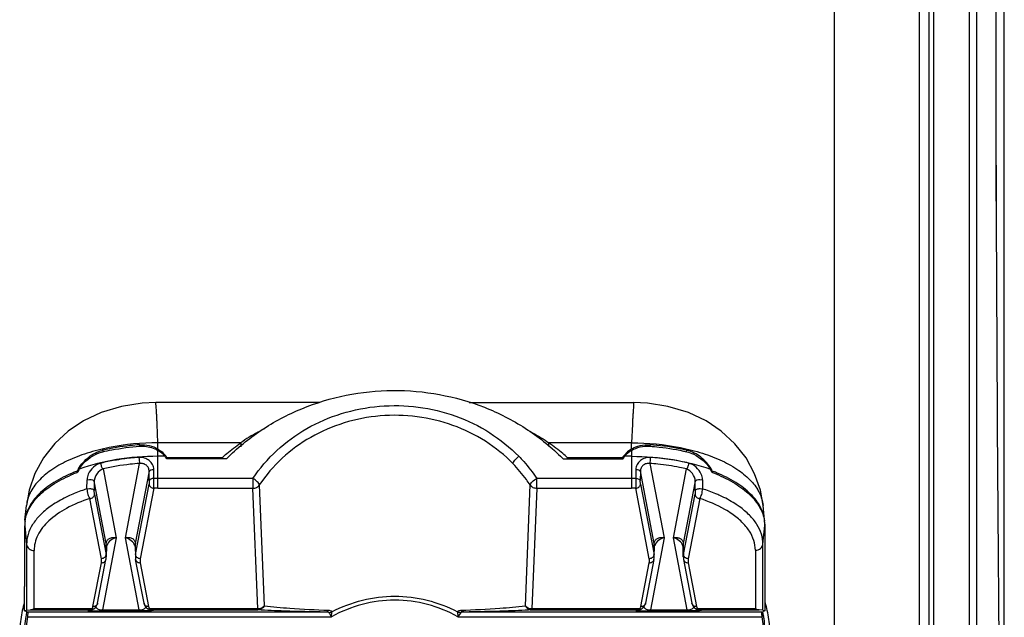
# Model space of a CAD drawing. Header units: inches. Extents: x 0 to 17, y 0 to 11.
# Tile 34 of 104: x 4.657 to 5.475, y 6.452 to 6.948. Entities that reach past the tile are written whole.
import ezdxf

# ---------------------------------------------------------------- set-up
doc = ezdxf.new("R2010")
doc.units = ezdxf.units.IN
doc.header["$LTSCALE"] = 0.935
doc.header["$MEASUREMENT"] = 0
for name, color, linetype in [('1', 7, 'CONTINUOUS'), ('2', 7, 'CONTINUOUS'), ('3', 7, 'CONTINUOUS')]:
    doc.layers.add(name, color=color, linetype=linetype)

msp = doc.modelspace()

# ---------------------------------------------------------------- linework, layer by layer
at = {"layer": '1', "color": 7, "linetype": 'Continuous'}
for p, q in [((4.77014, 6.63017), (4.77014, 6.63017)), ((4.90586, 6.63017), (4.77014, 6.63017)), ((5.03055, 6.63017), (5.16708, 6.63017)), ((4.77179, 6.5966), (4.77112, 6.61218)), ((5.16616, 6.61206), (5.16549, 6.5966)), ((4.84056, 6.5966), (4.77179, 6.5966)), ((4.77179, 6.59146), (4.77179, 6.5966)), ((4.84056, 6.59659), (4.84056, 6.59339)), ((5.16549, 6.5966), (5.09671, 6.5966)), ((5.16549, 6.59146), (5.16549, 6.5966)), ((4.72594, 6.59046), (4.72619, 6.58923)), ((4.75643, 6.5938), (4.75665, 6.59496)), ((4.75665, 6.59496), (4.75656, 6.59495)), ((4.75665, 6.59496), (4.75656, 6.59495)), ((4.77179, 6.55888), (4.77179, 6.59035)), ((5.09671, 6.59358), (5.09671, 6.59659)), ((5.16549, 6.59035), (5.16549, 6.55888)), ((5.18071, 6.59495), (5.18063, 6.59496)), ((5.18071, 6.59495), (5.18063, 6.59496)), ((5.18063, 6.59496), (5.18085, 6.59379)), ((5.21108, 6.58923), (5.21134, 6.59046)), ((4.77759, 6.58541), (4.77179, 6.58541)), ((4.82872, 6.58326), (4.77877, 6.58326)), ((4.77922, 6.58448), (4.77899, 6.58326)), ((4.77922, 6.58448), (4.8253, 6.58448)), ((4.8253, 6.58448), (4.8253, 6.58326)), ((5.10856, 6.58326), (5.1585, 6.58326)), ((5.11198, 6.58448), (5.15805, 6.58448)), ((5.15829, 6.58326), (5.15805, 6.58448)), ((5.16549, 6.58541), (5.15968, 6.58541)), ((5.20078, 6.58221), (5.18818, 6.58392)), ((4.70496, 6.57208), (4.70475, 6.57318)), ((4.72612, 6.57491), (4.73709, 6.51772)), ((4.74471, 6.51772), (4.75656, 6.57948)), ((4.7645, 6.57298), (4.75298, 6.5129)), ((4.76458, 6.56544), (4.7645, 6.57298)), ((4.76838, 6.56697), (4.7683, 6.57451)), ((5.16898, 6.57451), (5.1689, 6.56697)), ((5.17277, 6.57298), (5.17269, 6.56544)), ((5.18429, 6.5129), (5.17277, 6.57298)), ((5.18072, 6.57948), (5.19256, 6.51772)), ((5.20019, 6.51772), (5.21115, 6.57491)), ((5.23253, 6.57318), (5.23232, 6.57208)), ((4.71278, 6.55834), (4.71286, 6.56597)), ((4.71286, 6.56597), (4.71497, 6.5662)), ((4.71888, 6.56474), (4.71882, 6.55712)), ((4.72882, 6.5129), (4.71888, 6.56474)), ((4.76458, 6.56544), (4.76439, 6.56239)), ((4.76831, 6.55885), (4.76838, 6.56697)), ((4.85067, 6.567), (4.77179, 6.567)), ((4.85067, 6.567), (4.85067, 6.55888)), ((5.16549, 6.567), (5.08661, 6.567)), ((5.08661, 6.55888), (5.08661, 6.567)), ((5.1689, 6.56697), (5.16896, 6.55885)), ((5.17288, 6.56239), (5.17269, 6.56544)), ((5.2184, 6.56474), (5.20846, 6.5129)), ((5.21846, 6.55712), (5.2184, 6.56474)), ((5.22232, 6.5662), (5.22442, 6.56597)), ((5.22442, 6.56597), (5.2245, 6.55834)), ((4.71278, 6.55834), (4.7149, 6.55857)), ((4.71904, 6.55392), (4.71882, 6.55712)), ((4.75317, 6.50385), (4.76439, 6.56239)), ((4.76831, 6.55885), (4.75708, 6.50032)), ((4.77179, 6.55888), (4.85067, 6.55888)), ((4.85478, 6.45861), (4.85067, 6.55888)), ((4.85605, 6.56157), (4.86011, 6.46122)), ((5.07717, 6.46122), (5.08122, 6.56157)), ((5.08661, 6.55888), (5.08249, 6.45861)), ((5.08661, 6.55888), (5.16549, 6.55888)), ((5.18019, 6.50032), (5.16896, 6.55885)), ((5.17288, 6.56239), (5.18411, 6.50385)), ((5.21846, 6.55712), (5.21824, 6.55391)), ((5.22237, 6.55857), (5.2245, 6.55834)), ((4.6983, 6.55278), (4.69819, 6.55273)), ((4.6983, 6.55278), (4.6982, 6.55273)), ((4.72472, 6.50032), (4.71512, 6.55038)), ((4.71904, 6.55392), (4.72864, 6.50385)), ((5.20864, 6.50385), (5.21824, 6.55391)), ((5.22216, 6.55038), (5.21256, 6.50032)), ((4.66126, 6.53246), (4.66249, 6.54464)), ((4.66249, 6.54465), (4.66249, 6.54464)), ((5.27604, 6.53229), (5.27479, 6.54465)), ((4.6612, 6.53191), (4.66106, 6.52911)), ((5.27622, 6.52911), (5.27607, 6.53191)), ((4.66106, 6.52764), (4.66262, 6.51216)), ((4.66106, 6.47725), (4.66106, 6.52764)), ((4.66108, 6.529), (4.66108, 6.52909)), ((4.66126, 6.529), (4.66127, 6.52908)), ((5.27465, 6.51242), (5.27622, 6.5279)), ((5.27622, 6.52911), (5.27622, 6.47725)), ((4.73709, 6.51772), (4.7256, 6.45782)), ((4.7562, 6.45782), (4.74471, 6.51772)), ((5.19256, 6.51772), (5.18107, 6.45782)), ((5.21167, 6.45782), (5.20019, 6.51772)), ((4.66262, 6.51216), (4.66262, 6.45759)), ((4.6689, 6.45861), (4.6689, 6.50718)), ((4.72864, 6.50385), (4.72882, 6.5129)), ((4.729, 6.51082), (4.72881, 6.50178)), ((4.75281, 6.51081), (4.75299, 6.50178)), ((4.75298, 6.5129), (4.75317, 6.50385)), ((5.18411, 6.50385), (5.18429, 6.5129)), ((5.18429, 6.50177), (5.18447, 6.51082)), ((5.20846, 6.50178), (5.20828, 6.51081)), ((5.20846, 6.5129), (5.20864, 6.50385)), ((5.26838, 6.50744), (5.26838, 6.45861)), ((5.27465, 6.45759), (5.27465, 6.51242)), ((4.72161, 6.46326), (4.72858, 6.4996)), ((4.76019, 6.46326), (4.75322, 6.4996)), ((5.18406, 6.4996), (5.17709, 6.46326)), ((5.18429, 6.50177), (5.18429, 6.50187)), ((5.20869, 6.4996), (5.21566, 6.46326)), ((4.71775, 6.46059), (4.72472, 6.49694)), ((4.75708, 6.49694), (4.76405, 6.46059)), ((5.17322, 6.46059), (5.18019, 6.49694)), ((5.21256, 6.49694), (5.21953, 6.46059)), ((4.66106, 6.47725), (4.66096, 6.47721)), ((4.66096, 6.4569), (4.66096, 6.47721)), ((5.27632, 6.47721), (5.27622, 6.47725)), ((5.27632, 6.47721), (5.27632, 6.4569)), ((4.66096, 6.4569), (4.66262, 6.45759)), ((4.66262, 6.45759), (4.66584, 6.45777)), ((4.66584, 6.45777), (4.71504, 6.45777)), ((4.71627, 6.45861), (4.6689, 6.45861)), ((4.71377, 6.45748), (4.71504, 6.45777)), ((4.71377, 6.45748), (4.71519, 6.45764)), ((4.71504, 6.45777), (4.71588, 6.45816)), ((4.71518, 6.45777), (4.71504, 6.45777)), ((4.71519, 6.45764), (4.7165, 6.45794)), ((4.71604, 6.45832), (4.71627, 6.45861)), ((4.7165, 6.45794), (4.71633, 6.4579)), ((4.71775, 6.46059), (4.71747, 6.45981)), ((4.7256, 6.45782), (4.7562, 6.45782)), ((4.7256, 6.45697), (4.7256, 6.45782)), ((4.7562, 6.45782), (4.7562, 6.45697)), ((4.76485, 6.45839), (4.76369, 6.45854)), ((4.76553, 6.45861), (4.76485, 6.45839)), ((4.76547, 6.4579), (4.7653, 6.45794)), ((4.76661, 6.45764), (4.7653, 6.45794)), ((4.76536, 6.45793), (4.76547, 6.4579)), ((4.85478, 6.45861), (4.76553, 6.45861)), ((4.76553, 6.45861), (4.76592, 6.45816)), ((4.76592, 6.45816), (4.76634, 6.45788)), ((4.76634, 6.45788), (4.76664, 6.45778)), ((4.76803, 6.45748), (4.76661, 6.45764)), ((4.76677, 6.45777), (4.76663, 6.45777)), ((4.76677, 6.45777), (4.85478, 6.45777)), ((4.76677, 6.45777), (4.76803, 6.45748)), ((4.85478, 6.45861), (4.85478, 6.45777)), ((5.17174, 6.45861), (5.08249, 6.45861)), ((5.08249, 6.45777), (5.08249, 6.45861)), ((5.08249, 6.45777), (5.17051, 6.45777)), ((5.16925, 6.45748), (5.17051, 6.45777)), ((5.16925, 6.45748), (5.17067, 6.45764)), ((5.17051, 6.45777), (5.17136, 6.45816)), ((5.17065, 6.45777), (5.17051, 6.45777)), ((5.17197, 6.45794), (5.17067, 6.45764)), ((5.17151, 6.45832), (5.17174, 6.45861)), ((5.17197, 6.45794), (5.17181, 6.4579)), ((5.17322, 6.46059), (5.17294, 6.45981)), ((5.18107, 6.45782), (5.21167, 6.45782)), ((5.18107, 6.45697), (5.18107, 6.45782)), ((5.21167, 6.45782), (5.21167, 6.45697)), ((5.22032, 6.45839), (5.21916, 6.45854)), ((5.221, 6.45861), (5.22032, 6.45839)), ((5.22094, 6.4579), (5.22077, 6.45794)), ((5.22077, 6.45794), (5.22208, 6.45764)), ((5.22085, 6.45792), (5.22094, 6.4579)), ((5.26838, 6.45861), (5.221, 6.45861)), ((5.221, 6.45861), (5.22139, 6.45816)), ((5.22139, 6.45816), (5.22181, 6.45788)), ((5.22181, 6.45788), (5.2221, 6.45778)), ((5.22208, 6.45764), (5.2235, 6.45748)), ((5.22224, 6.45777), (5.22209, 6.45777)), ((5.22224, 6.45777), (5.27143, 6.45777)), ((5.22224, 6.45777), (5.2235, 6.45748)), ((5.27465, 6.45759), (5.27143, 6.45777)), ((5.27465, 6.45759), (5.27632, 6.4569)), ((4.66235, 6.45633), (4.66096, 6.4569)), ((4.66352, 6.45603), (4.66235, 6.45633)), ((4.66325, 6.4521), (4.91614, 6.4521)), ((4.91093, 6.45603), (4.66352, 6.45603)), ((4.71691, 6.4571), (4.72485, 6.45698)), ((4.7256, 6.45697), (4.72485, 6.45698)), ((4.7256, 6.45697), (4.7562, 6.45697)), ((4.75695, 6.45698), (4.7562, 6.45697)), ((4.7649, 6.4571), (4.75695, 6.45698)), ((4.91614, 6.4521), (4.91645, 6.45621)), ((5.02082, 6.45621), (5.02113, 6.4521)), ((5.02342, 6.45557), (5.02113, 6.4521)), ((5.02113, 6.4521), (5.27403, 6.4521)), ((5.27375, 6.45603), (5.02634, 6.45603)), ((5.17239, 6.4571), (5.18033, 6.45698)), ((5.18107, 6.45697), (5.18033, 6.45698)), ((5.18107, 6.45697), (5.21167, 6.45697)), ((5.21242, 6.45698), (5.21167, 6.45697)), ((5.22037, 6.4571), (5.21242, 6.45698)), ((5.27632, 6.4569), (5.27493, 6.45633))]:
    msp.add_line(p, q, dxfattribs=at)
for points in [[(4.77014, 6.63013), (4.7586, 6.62952), (4.74159, 6.62682), (4.72464, 6.62171), (4.70991, 6.61481), (4.69727, 6.60639), (4.68595, 6.59597), (4.67666, 6.5841), (4.66953, 6.57107), (4.66475, 6.55732), (4.66249, 6.54465)], [(5.27479, 6.54465), (5.27256, 6.55721), (5.26778, 6.57098), (5.26067, 6.58403), (5.25138, 6.59591), (5.24006, 6.60635), (5.22742, 6.61478), (5.21268, 6.62169), (5.19571, 6.62681), (5.17869, 6.62952), (5.16708, 6.63013)], [(4.72858, 6.4996), (4.72862, 6.4998), (4.72876, 6.50085), (4.72881, 6.50177)], [(4.75299, 6.50177), (4.75304, 6.50088), (4.75317, 6.49984), (4.75322, 6.4996)], [(5.18406, 6.4996), (5.18409, 6.4998), (5.18423, 6.50085), (5.18429, 6.50177)], [(5.20846, 6.50177), (5.20851, 6.50088), (5.20865, 6.49984), (5.20869, 6.4996)], [(4.71633, 6.4579), (4.71639, 6.45791), (4.71657, 6.45796), (4.71677, 6.45801), (4.71697, 6.45807), (4.71718, 6.45814)], [(4.71718, 6.45814), (4.71741, 6.45822), (4.71764, 6.45832), (4.71789, 6.45843), (4.71812, 6.45854)], [(4.71812, 6.45854), (4.71839, 6.4587), (4.71975, 6.45977), (4.7208, 6.46113), (4.7215, 6.46276), (4.72162, 6.46327)], [(4.76019, 6.46327), (4.76027, 6.46288), (4.76094, 6.46123), (4.76197, 6.45985), (4.76331, 6.45876), (4.76369, 6.45854)], [(4.76369, 6.45854), (4.76389, 6.45844), (4.76413, 6.45833), (4.76436, 6.45823), (4.76459, 6.45815), (4.76479, 6.45808), (4.76499, 6.45802), (4.76518, 6.45797), (4.76536, 6.45793)], [(5.17181, 6.4579), (5.17186, 6.45791), (5.17205, 6.45796), (5.17224, 6.45801), (5.17245, 6.45807), (5.17266, 6.45814)], [(5.17266, 6.45814), (5.17288, 6.45822), (5.17312, 6.45832), (5.17336, 6.45843), (5.17359, 6.45854)], [(5.17359, 6.45854), (5.17386, 6.4587), (5.17523, 6.45977), (5.17628, 6.46113), (5.17697, 6.46276), (5.17709, 6.46327)], [(5.21566, 6.46327), (5.21575, 6.46288), (5.21641, 6.46123), (5.21744, 6.45985), (5.21878, 6.45876), (5.21916, 6.45854)], [(5.21916, 6.45854), (5.21926, 6.45849), (5.21952, 6.45837), (5.21977, 6.45826), (5.22001, 6.45817), (5.22023, 6.45809), (5.22045, 6.45803), (5.22065, 6.45797), (5.22085, 6.45792)]]:
    msp.add_lwpolyline(points, dxfattribs=at)
for centre, radius, start, end in [((4.7319, 6.56488), 0.02626, 103.12403, 104.05807), ((4.75854, 6.56932), 0.0258, 57.68777, 59.10918), ((5.17903, 6.56886), 0.02635, 120.94135, 122.33448), ((5.20556, 6.56565), 0.02547, 75.90871, 76.87626), ((4.76208, 6.57318), 0.02053, 33.38787, 38.20511), ((4.98167, 6.45834), 0.17806, 44.55235, 45.53101), ((5.24224, 6.58453), 0.13026, 180.02126, 180.55672), ((5.17519, 6.57318), 0.02053, 141.79123, 146.6115), ((5.16592, 6.37082), 0.21426, 84.03633, 85.89047), ((4.75179, 6.44946), 0.13235, 110.8173, 112.46194), ((4.75215, 6.44731), 0.13336, 110.62863, 112.243), ((4.73371, 6.55855), 0.03244, 149.5337, 153.19831), ((4.73482, 6.56106), 0.03165, 154.46383, 159.54201), ((5.16591, 6.37332), 0.20669, 84.03652, 85.89066), ((5.20247, 6.56106), 0.03163, 20.45627, 25.49172), ((5.2039, 6.55871), 0.03208, 26.80047, 30.46351), ((5.18512, 6.4473), 0.13337, 67.75726, 69.3708), ((5.18536, 6.44916), 0.13269, 67.53782, 69.17775), ((4.77178, 6.34881), 0.21819, 90.44744, 90.89511), ((4.77179, 6.34869), 0.21831, 89.99999, 90.44746), ((5.16549, 6.34869), 0.21831, 89.55232, 90.00001), ((5.16549, 6.34881), 0.21819, 89.10452, 89.55233), ((4.77179, 6.35319), 0.20569, 89.99991, 90.96808), ((5.16549, 6.35319), 0.20569, 89.03154, 90.0001), ((4.68907, 6.52787), 0.02801, 171.83245, 177.52136), ((5.24821, 6.52787), 0.02801, 2.42277, 8.16023), ((4.68868, 6.5279), 0.02762, 177.71183, 180.53334), ((5.24858, 6.5279), 0.02763, 0.00106, 2.41027), ((4.71896, 6.51101), 0.01004, 358.89744, 10.84021), ((4.74583, 6.50875), 0.00718, 13.08709, 19.37846), ((4.76285, 6.51101), 0.01004, 169.1571, 181.08506), ((5.17444, 6.51101), 0.01004, 358.89744, 10.84022), ((5.20131, 6.50876), 0.00717, 13.06136, 19.38039), ((5.21831, 6.51101), 0.01004, 169.161, 181.09549), ((4.71882, 6.50197), 0.01, 358.89495, 10.8721), ((4.76298, 6.50197), 0.01, 169.12789, 181.10505), ((5.17424, 6.50196), 0.01004, 3.6655, 10.8678), ((5.17442, 6.50197), 0.00987, 359.42897, 3.64312), ((5.21846, 6.50197), 0.01, 169.1279, 181.10505), ((4.71499, 6.46442), 0.00665, 271.60571, 279.80394), ((4.71437, 6.45983), 0.00225, 312.42467, 314.70325), ((4.7142, 6.45999), 0.00248, 314.71751, 317.76169), ((4.71499, 6.46446), 0.0067, 279.79766, 281.58453), ((4.71756, 6.46133), 0.00301, 244.7153, 250.21946), ((4.71748, 6.46112), 0.00278, 250.24797, 253.32345), ((4.76689, 6.46116), 0.00289, 191.36308, 208.0212), ((4.76681, 6.46446), 0.0067, 258.46337, 260.20363), ((4.76681, 6.46442), 0.00665, 260.19719, 268.46548), ((4.76681, 6.4588), 0.00104, 260.28851, 267.50593), ((5.17047, 6.46442), 0.00665, 271.60571, 279.80394), ((5.16984, 6.45983), 0.00225, 312.42482, 314.71347), ((5.16967, 6.45999), 0.00248, 314.7274, 317.76154), ((5.17046, 6.46446), 0.0067, 279.79766, 281.58454), ((5.17303, 6.46133), 0.00301, 244.7153, 250.21948), ((5.17295, 6.46112), 0.00278, 250.248, 253.32348), ((5.22236, 6.46116), 0.00289, 191.36309, 208.02121), ((5.22229, 6.46446), 0.0067, 258.41854, 260.19937), ((5.22228, 6.46442), 0.00665, 260.19309, 268.39428), ((5.22228, 6.45881), 0.00104, 259.86564, 267.50246), ((4.76638, 6.43633), 0.10433, 171.30838, 175.66944), ((4.71957, 6.53302), 0.07597, 267.0773, 267.99578), ((4.76225, 6.5326), 0.07555, 272.01019, 272.93212), ((5.11138, 6.583), 0.23507, 212.82844, 213.84194), ((5.17504, 6.53302), 0.07597, 267.0773, 267.99578), ((5.21773, 6.5326), 0.07555, 272.01019, 272.93212)]:
    msp.add_arc(centre, radius, start, end, dxfattribs=at)
for centre, major_axis, ratio, start_param, end_param in [((4.7573, 6.57654), (0.02373, -0.00088), 0.746346, 0.573384, 0.942231), ((5.17997, 6.57654), (0.02373, 0.00088), 0.746346, 2.199434, 2.568208), ((4.75694, 6.57466), (0.02371, 0.00099), 0.905266, 0.365221, 0.477304), ((5.18033, 6.57466), (0.02371, -0.00099), 0.905266, 2.664289, 2.776372), ((5.19649, 6.45658), (0.07874, 0), 0.035998, -0.193853, -0.087266), ((5.19649, 6.43628), (0, 0.09092), 0.866025, -1.48353, -1.395997)]:
    msp.add_ellipse(centre, major_axis=major_axis, ratio=ratio, start_param=start_param, end_param=end_param, dxfattribs=at)
for points, knots in [([(4.82872, 6.58326), (4.83747, 6.59215), (4.8571, 6.60825), (4.89095, 6.62618), (4.92814, 6.63734), (4.96704, 6.64135), (5.00601, 6.63794), (5.0434, 6.62736), (5.07757, 6.60995), (5.09749, 6.59416), (5.1064, 6.58541)], [0, 0, 0, 0, 0.122085, 0.246455, 0.372622, 0.499774, 0.626961, 0.753229, 0.877748, 1, 1, 1, 1]), ([(4.77112, 6.61218), (4.77106, 6.61354), (4.77093, 6.6161), (4.77073, 6.61968), (4.77055, 6.62276), (4.77037, 6.62532), (4.77019, 6.62733), (4.77008, 6.62867), (4.77005, 6.62944), (4.77006, 6.62983), (4.77007, 6.63003), (4.77011, 6.63017), (4.77014, 6.63017)], [0, 0, 0, 0, 0.226026, 0.425597, 0.597231, 0.739699, 0.851956, 0.932955, 0.961506, 0.982072, 0.994719, 1, 1, 1, 1]), ([(5.16708, 6.63017), (5.16711, 6.63016), (5.1671, 6.63002), (5.16714, 6.62983), (5.16714, 6.62944), (5.16716, 6.62866), (5.16712, 6.62731), (5.16692, 6.62529), (5.16675, 6.62271), (5.16655, 6.61961), (5.16635, 6.616), (5.16622, 6.61343), (5.16616, 6.61206)], [0, 0, 0, 0, 0.004654, 0.017234, 0.03782, 0.066386, 0.147266, 0.259594, 0.402209, 0.574028, 0.773786, 1, 1, 1, 1]), ([(4.85067, 6.567), (4.86191, 6.58393), (4.88585, 6.60565), (4.92425, 6.62201), (4.95587, 6.62817), (4.9882, 6.62739), (5.01949, 6.61993), (5.04807, 6.60604), (5.06447, 6.59281), (5.0717, 6.58541)], [0, 0, 0, 0, 0.242526, 0.368171, 0.495647, 0.62374, 0.751236, 0.876524, 1, 1, 1, 1]), ([(5.06699, 6.57918), (5.0601, 6.58626), (5.04445, 6.5989), (5.01717, 6.61219), (4.98731, 6.61933), (4.95645, 6.62008), (4.92627, 6.61418), (4.88961, 6.59853), (4.86678, 6.57775), (4.85605, 6.56157)], [0, 0, 0, 0, 0.123525, 0.248808, 0.376257, 0.504289, 0.631713, 0.757341, 1, 1, 1, 1]), ([(4.85978, 6.60794), (4.85811, 6.60713), (4.85148, 6.60376), (4.84512, 6.59984), (4.84056, 6.59659)], [0, 0, 0, 0, 0.248799, 1, 1, 1, 1]), ([(5.07928, 6.60708), (5.08079, 6.60632), (5.08679, 6.60316), (5.09256, 6.59955), (5.09671, 6.5966)], [0, 0, 0, 0, 0.248795, 1, 1, 1, 1]), ([(4.77179, 6.5966), (4.75822, 6.59659), (4.73821, 6.5948), (4.71318, 6.58846), (4.69682, 6.58219), (4.68308, 6.57447), (4.67239, 6.56554), (4.66514, 6.55561), (4.66285, 6.5482), (4.66249, 6.54465)], [0, 0, 0, 0, 0.314174, 0.461358, 0.597026, 0.718811, 0.824884, 0.917182, 1, 1, 1, 1]), ([(4.8253, 6.58448), (4.8265, 6.58555), (4.83143, 6.58979), (4.83658, 6.59376), (4.84056, 6.5966)], [0, 0, 0, 0, 0.248054, 1, 1, 1, 1]), ([(5.11198, 6.58448), (5.11077, 6.58555), (5.10585, 6.58979), (5.10069, 6.59376), (5.09671, 6.5966)], [0, 0, 0, 0, 0.248053, 1, 1, 1, 1]), ([(5.16549, 6.5966), (5.17905, 6.59659), (5.19907, 6.5948), (5.22409, 6.58846), (5.24046, 6.58219), (5.2542, 6.57447), (5.26489, 6.56554), (5.27214, 6.55561), (5.27443, 6.5482), (5.27479, 6.54464)], [0, 0, 0, 0, 0.314174, 0.461358, 0.597027, 0.718812, 0.824884, 0.917182, 1, 1, 1, 1]), ([(4.70574, 6.575), (4.70793, 6.57873), (4.71366, 6.5853), (4.72146, 6.58934), (4.72552, 6.59036)], [0, 0, 0, 0, 0.508404, 1, 1, 1, 1]), ([(4.70626, 6.5747), (4.70734, 6.57647), (4.71237, 6.58303), (4.71991, 6.58775), (4.72592, 6.58917)], [0, 0, 0, 0, 0.25123, 1, 1, 1, 1]), ([(4.72592, 6.58917), (4.72838, 6.58975), (4.73853, 6.59189), (4.74885, 6.5932), (4.75668, 6.59375)], [0, 0, 0, 0, 0.243525, 1, 1, 1, 1]), ([(4.75656, 6.59495), (4.75393, 6.59477), (4.74365, 6.59386), (4.73343, 6.59218), (4.72594, 6.59046)], [0, 0, 0, 0, 0.255538, 1, 1, 1, 1]), ([(4.75665, 6.59496), (4.7593, 6.59514), (4.76461, 6.59476), (4.76957, 6.59278), (4.77179, 6.59146)], [0, 0, 0, 0, 0.506738, 1, 1, 1, 1]), ([(4.75668, 6.59375), (4.75803, 6.59384), (4.76323, 6.59384), (4.76847, 6.59231), (4.77179, 6.59035)], [0, 0, 0, 0, 0.259492, 1, 1, 1, 1]), ([(4.77233, 6.59112), (4.7729, 6.59076), (4.77507, 6.58927), (4.777, 6.58742), (4.77821, 6.58588)], [0, 0, 0, 0, 0.256785, 1, 1, 1, 1]), ([(5.16494, 6.59112), (5.16437, 6.59076), (5.1622, 6.58927), (5.16027, 6.58742), (5.15906, 6.58588)], [0, 0, 0, 0, 0.256775, 1, 1, 1, 1]), ([(5.16547, 6.59144), (5.16769, 6.59278), (5.17265, 6.59475), (5.17797, 6.59514), (5.18063, 6.59496)], [0, 0, 0, 0, 0.493234, 1, 1, 1, 1]), ([(5.16549, 6.59035), (5.16768, 6.59165), (5.17264, 6.59356), (5.17793, 6.59393), (5.1806, 6.59374)], [0, 0, 0, 0, 0.488059, 1, 1, 1, 1]), ([(5.1806, 6.59374), (5.18324, 6.59356), (5.19357, 6.59263), (5.20384, 6.59093), (5.21136, 6.58917)], [0, 0, 0, 0, 0.255661, 1, 1, 1, 1]), ([(5.21134, 6.59046), (5.20889, 6.59102), (5.19878, 6.59312), (5.1885, 6.59441), (5.18071, 6.59495)], [0, 0, 0, 0, 0.2437, 1, 1, 1, 1]), ([(5.21136, 6.58917), (5.21333, 6.5887), (5.22113, 6.58589), (5.22778, 6.58), (5.23102, 6.57468)], [0, 0, 0, 0, 0.24569, 1, 1, 1, 1]), ([(5.23154, 6.57498), (5.22935, 6.57871), (5.2236, 6.58526), (5.21581, 6.58934), (5.21176, 6.59036)], [0, 0, 0, 0, 0.508632, 1, 1, 1, 1]), ([(4.77179, 6.58541), (4.76026, 6.58541), (4.73802, 6.58371), (4.7163, 6.57837), (4.70626, 6.5747)], [0, 0, 0, 0, 0.518878, 1, 1, 1, 1]), ([(4.73987, 6.58275), (4.73856, 6.58255), (4.73339, 6.58172), (4.72825, 6.58069), (4.72445, 6.57979)], [0, 0, 0, 0, 0.253783, 1, 1, 1, 1]), ([(4.756, 6.58453), (4.75464, 6.58443), (4.74925, 6.584), (4.74387, 6.58335), (4.73987, 6.58275)], [0, 0, 0, 0, 0.252181, 1, 1, 1, 1]), ([(4.7683, 6.57451), (4.76829, 6.57592), (4.76751, 6.57879), (4.7646, 6.58215), (4.76059, 6.58428), (4.75752, 6.58463), (4.756, 6.58453)], [0, 0, 0, 0, 0.240041, 0.486203, 0.739858, 1, 1, 1, 1]), ([(4.756, 6.58453), (4.75601, 6.58358), (4.75614, 6.58189), (4.75635, 6.5802), (4.75656, 6.57948)], [0, 0, 0, 0, 0.559193, 1, 1, 1, 1]), ([(5.06699, 6.57918), (5.06705, 6.57962), (5.06749, 6.58067), (5.06893, 6.58288), (5.07051, 6.58445), (5.0717, 6.58541)], [0, 0, 0, 0, 0.170445, 0.420606, 1, 1, 1, 1]), ([(5.0717, 6.58541), (5.07309, 6.58398), (5.07848, 6.57821), (5.08334, 6.57192), (5.08661, 6.567)], [0, 0, 0, 0, 0.25205, 1, 1, 1, 1]), ([(5.16549, 6.58541), (5.17701, 6.58539), (5.19926, 6.58371), (5.22098, 6.57836), (5.23102, 6.5747)], [0, 0, 0, 0, 0.518851, 1, 1, 1, 1]), ([(5.18128, 6.58453), (5.17976, 6.58463), (5.17669, 6.58428), (5.17268, 6.58214), (5.16978, 6.57879), (5.16898, 6.57592), (5.16898, 6.57451)], [0, 0, 0, 0, 0.260116, 0.51375, 0.759955, 1, 1, 1, 1]), ([(5.18072, 6.57948), (5.18092, 6.5802), (5.18114, 6.58189), (5.18126, 6.58358), (5.18128, 6.58453)], [0, 0, 0, 0, 0.440812, 1, 1, 1, 1]), ([(5.21283, 6.57979), (5.21184, 6.58002), (5.20785, 6.58093), (5.20382, 6.5817), (5.20078, 6.58221)], [0, 0, 0, 0, 0.246757, 1, 1, 1, 1]), ([(4.72445, 6.57979), (4.7199, 6.57873), (4.71446, 6.57368), (4.71286, 6.56754), (4.71286, 6.56598)], [0, 0, 0, 0, 0.748805, 1, 1, 1, 1]), ([(4.72612, 6.57491), (4.72414, 6.57421), (4.72059, 6.57129), (4.71888, 6.56697), (4.71888, 6.56474)], [0, 0, 0, 0, 0.48531, 1, 1, 1, 1]), ([(4.72612, 6.57491), (4.72558, 6.57548), (4.72485, 6.57713), (4.72449, 6.57885), (4.72445, 6.57979)], [0, 0, 0, 0, 0.456637, 1, 1, 1, 1]), ([(4.75656, 6.57948), (4.75394, 6.57929), (4.74372, 6.57836), (4.73356, 6.57666), (4.72612, 6.57491)], [0, 0, 0, 0, 0.255748, 1, 1, 1, 1]), ([(4.7645, 6.57298), (4.7645, 6.57393), (4.76406, 6.57584), (4.76224, 6.57811), (4.7596, 6.57948), (4.75757, 6.57961), (4.75656, 6.57948)], [0, 0, 0, 0, 0.24765, 0.48842, 0.735424, 1, 1, 1, 1]), ([(4.7645, 6.57298), (4.76463, 6.5735), (4.76609, 6.57433), (4.76743, 6.57449), (4.7683, 6.57451)], [0, 0, 0, 0, 0.383571, 1, 1, 1, 1]), ([(5.08122, 6.56157), (5.08018, 6.56313), (5.07586, 6.56933), (5.07095, 6.57511), (5.06699, 6.57918)], [0, 0, 0, 0, 0.248792, 1, 1, 1, 1]), ([(5.16898, 6.57451), (5.16985, 6.57449), (5.17118, 6.57433), (5.17265, 6.5735), (5.17277, 6.57298)], [0, 0, 0, 0, 0.616429, 1, 1, 1, 1]), ([(5.18072, 6.57948), (5.17971, 6.57961), (5.17767, 6.57948), (5.17503, 6.5781), (5.17321, 6.57583), (5.17278, 6.57393), (5.17277, 6.57298)], [0, 0, 0, 0, 0.265357, 0.512485, 0.753099, 1, 1, 1, 1]), ([(5.21115, 6.57491), (5.20924, 6.57536), (5.20139, 6.57707), (5.19342, 6.57826), (5.18738, 6.57889)], [0, 0, 0, 0, 0.244367, 1, 1, 1, 1]), ([(5.21283, 6.57979), (5.21279, 6.57885), (5.21243, 6.57713), (5.2117, 6.57548), (5.21115, 6.57491)], [0, 0, 0, 0, 0.543359, 1, 1, 1, 1]), ([(5.2184, 6.56474), (5.21839, 6.56697), (5.21669, 6.57129), (5.21314, 6.57421), (5.21115, 6.57491)], [0, 0, 0, 0, 0.514645, 1, 1, 1, 1]), ([(5.22442, 6.56597), (5.22444, 6.56754), (5.22281, 6.5737), (5.21737, 6.57868), (5.21283, 6.57979)], [0, 0, 0, 0, 0.251326, 1, 1, 1, 1]), ([(4.70122, 6.57178), (4.69567, 6.56948), (4.68556, 6.56447), (4.67294, 6.55492), (4.66432, 6.54409), (4.6616, 6.53584), (4.6612, 6.53191)], [0, 0, 0, 0, 0.30548, 0.571144, 0.798954, 1, 1, 1, 1]), ([(4.66134, 6.53185), (4.6619, 6.53572), (4.66488, 6.54378), (4.67362, 6.55431), (4.68619, 6.56361), (4.69619, 6.56851), (4.70167, 6.57075)], [0, 0, 0, 0, 0.201202, 0.429758, 0.69553, 1, 1, 1, 1]), ([(4.71497, 6.5662), (4.71586, 6.5662), (4.71721, 6.56605), (4.71875, 6.56527), (4.71888, 6.56474)], [0, 0, 0, 0, 0.620638, 1, 1, 1, 1]), ([(4.76838, 6.56697), (4.76751, 6.56696), (4.76617, 6.5668), (4.7647, 6.56597), (4.76458, 6.56544)], [0, 0, 0, 0, 0.61643, 1, 1, 1, 1]), ([(4.85605, 6.56157), (4.856, 6.56199), (4.8555, 6.56299), (4.85383, 6.56498), (4.85201, 6.56626), (4.85067, 6.567)], [0, 0, 0, 0, 0.165522, 0.411657, 1, 1, 1, 1]), ([(5.08122, 6.56157), (5.08127, 6.56199), (5.08176, 6.56299), (5.08346, 6.56497), (5.08526, 6.56627), (5.08661, 6.567)], [0, 0, 0, 0, 0.16374, 0.411755, 1, 1, 1, 1]), ([(5.1689, 6.56697), (5.16977, 6.56696), (5.17111, 6.5668), (5.17257, 6.56597), (5.17269, 6.56544)], [0, 0, 0, 0, 0.61643, 1, 1, 1, 1]), ([(5.2184, 6.56474), (5.21853, 6.56527), (5.22008, 6.56605), (5.22143, 6.5662), (5.22232, 6.5662)], [0, 0, 0, 0, 0.379336, 1, 1, 1, 1]), ([(5.2356, 6.57075), (5.24108, 6.56851), (5.25108, 6.56361), (5.26366, 6.55431), (5.2724, 6.54378), (5.27538, 6.53572), (5.27593, 6.53185)], [0, 0, 0, 0, 0.304474, 0.570247, 0.7988, 1, 1, 1, 1]), ([(5.27607, 6.53191), (5.27568, 6.53584), (5.27296, 6.54409), (5.26434, 6.55492), (5.25172, 6.56447), (5.24161, 6.56948), (5.23606, 6.57178)], [0, 0, 0, 0, 0.201044, 0.428853, 0.694517, 1, 1, 1, 1]), ([(4.71278, 6.55834), (4.71151, 6.55793), (4.70661, 6.55629), (4.7018, 6.55437), (4.6983, 6.55278)], [0, 0, 0, 0, 0.257621, 1, 1, 1, 1]), ([(4.71278, 6.55834), (4.71282, 6.55681), (4.7132, 6.55457), (4.71414, 6.55193), (4.71476, 6.55081), (4.71512, 6.55038)], [0, 0, 0, 0, 0.547991, 0.800201, 1, 1, 1, 1]), ([(4.7149, 6.55857), (4.71582, 6.55856), (4.71711, 6.55842), (4.71839, 6.55774), (4.71876, 6.55732), (4.71882, 6.55712)], [0, 0, 0, 0, 0.637324, 0.856504, 1, 1, 1, 1]), ([(4.76439, 6.56239), (4.76441, 6.56149), (4.7654, 6.55961), (4.76732, 6.5589), (4.76831, 6.55885)], [0, 0, 0, 0, 0.476487, 1, 1, 1, 1]), ([(4.85067, 6.55888), (4.85173, 6.55889), (4.85381, 6.55937), (4.85548, 6.56074), (4.85605, 6.56157)], [0, 0, 0, 0, 0.513428, 1, 1, 1, 1]), ([(5.08122, 6.56157), (5.0818, 6.56074), (5.08346, 6.55937), (5.08555, 6.5589), (5.0866, 6.55889)], [0, 0, 0, 0, 0.4866, 1, 1, 1, 1]), ([(5.16896, 6.55885), (5.16995, 6.5589), (5.17188, 6.55961), (5.17287, 6.56149), (5.17288, 6.56239)], [0, 0, 0, 0, 0.523513, 1, 1, 1, 1]), ([(5.21846, 6.55712), (5.21851, 6.55732), (5.21888, 6.55774), (5.22017, 6.55842), (5.22145, 6.55856), (5.22237, 6.55857)], [0, 0, 0, 0, 0.143467, 0.362629, 1, 1, 1, 1]), ([(5.22216, 6.55038), (5.22251, 6.55081), (5.22313, 6.55193), (5.22408, 6.55457), (5.22444, 6.55681), (5.2245, 6.55834)], [0, 0, 0, 0, 0.19983, 0.452101, 1, 1, 1, 1]), ([(5.23891, 6.55281), (5.23778, 6.55333), (5.23305, 6.55538), (5.22821, 6.55715), (5.2245, 6.55834)], [0, 0, 0, 0, 0.242213, 1, 1, 1, 1]), ([(4.71512, 6.55038), (4.70845, 6.54818), (4.69635, 6.54317), (4.6813, 6.53302), (4.6727, 6.52255), (4.66939, 6.51371), (4.66888, 6.50932), (4.6689, 6.50718)], [0, 0, 0, 0, 0.313535, 0.581694, 0.805006, 0.904545, 1, 1, 1, 1]), ([(4.69819, 6.55273), (4.69672, 6.55206), (4.6912, 6.5494), (4.6859, 6.54626), (4.68223, 6.54363)], [0, 0, 0, 0, 0.263514, 1, 1, 1, 1]), ([(4.71512, 6.55038), (4.7161, 6.55042), (4.71804, 6.55113), (4.71901, 6.55302), (4.71904, 6.55392)], [0, 0, 0, 0, 0.52353, 1, 1, 1, 1]), ([(5.21824, 6.55392), (5.21827, 6.55302), (5.21924, 6.55113), (5.22117, 6.55042), (5.22216, 6.55038)], [0, 0, 0, 0, 0.47647, 1, 1, 1, 1]), ([(5.24882, 6.53761), (5.24695, 6.5389), (5.23857, 6.54414), (5.22937, 6.548), (5.22216, 6.55038)], [0, 0, 0, 0, 0.230226, 1, 1, 1, 1]), ([(5.25504, 6.54363), (5.25385, 6.54449), (5.24872, 6.54795), (5.24321, 6.55085), (5.23891, 6.55281)], [0, 0, 0, 0, 0.236508, 1, 1, 1, 1]), ([(4.68223, 6.54363), (4.67922, 6.54147), (4.67379, 6.53695), (4.66741, 6.52914), (4.66347, 6.52081), (4.6626, 6.51497), (4.66262, 6.51216)], [0, 0, 0, 0, 0.28948, 0.547692, 0.780873, 1, 1, 1, 1]), ([(5.27465, 6.51242), (5.27465, 6.51521), (5.27374, 6.521), (5.26978, 6.52925), (5.26343, 6.537), (5.25804, 6.54148), (5.25504, 6.54363)], [0, 0, 0, 0, 0.219093, 0.45242, 0.710694, 1, 1, 1, 1]), ([(5.26838, 6.50744), (5.26838, 6.51015), (5.26746, 6.51578), (5.2635, 6.52378), (5.25716, 6.53126), (5.2518, 6.53556), (5.24882, 6.53761)], [0, 0, 0, 0, 0.217782, 0.450493, 0.709219, 1, 1, 1, 1]), ([(4.72882, 6.5129), (4.72884, 6.51379), (4.72934, 6.51559), (4.73146, 6.51741), (4.7342, 6.51811), (4.73613, 6.51795), (4.73709, 6.51772)], [0, 0, 0, 0, 0.243982, 0.480245, 0.729835, 1, 1, 1, 1]), ([(4.73709, 6.51772), (4.73538, 6.51732), (4.7321, 6.51575), (4.72978, 6.51282), (4.7292, 6.51116)], [0, 0, 0, 0, 0.498638, 1, 1, 1, 1]), ([(4.74471, 6.51772), (4.74573, 6.51795), (4.74774, 6.5181), (4.75054, 6.51733), (4.75251, 6.51544), (4.75297, 6.51373), (4.75298, 6.5129)], [0, 0, 0, 0, 0.28605, 0.541191, 0.771, 1, 1, 1, 1]), ([(4.7526, 6.51113), (4.75204, 6.51274), (4.74977, 6.51569), (4.74649, 6.51731), (4.74471, 6.51772)], [0, 0, 0, 0, 0.482667, 1, 1, 1, 1]), ([(5.18429, 6.5129), (5.18431, 6.51379), (5.18481, 6.51559), (5.18693, 6.51741), (5.18967, 6.51811), (5.1916, 6.51795), (5.19256, 6.51772)], [0, 0, 0, 0, 0.243982, 0.480245, 0.729835, 1, 1, 1, 1]), ([(5.19256, 6.51772), (5.19085, 6.51732), (5.18758, 6.51575), (5.18526, 6.51282), (5.18467, 6.51116)], [0, 0, 0, 0, 0.498638, 1, 1, 1, 1]), ([(5.20019, 6.51772), (5.20121, 6.51795), (5.20322, 6.5181), (5.20601, 6.51732), (5.20798, 6.51544), (5.20844, 6.51373), (5.20846, 6.5129)], [0, 0, 0, 0, 0.286242, 0.541189, 0.77087, 1, 1, 1, 1]), ([(5.20808, 6.51114), (5.20751, 6.51274), (5.20524, 6.51569), (5.20197, 6.51731), (5.20019, 6.51772)], [0, 0, 0, 0, 0.482534, 1, 1, 1, 1]), ([(4.66262, 6.51216), (4.66276, 6.51081), (4.66442, 6.50806), (4.6674, 6.50718), (4.6689, 6.50718)], [0, 0, 0, 0, 0.476184, 1, 1, 1, 1]), ([(5.26838, 6.50744), (5.26987, 6.50744), (5.27285, 6.50832), (5.27452, 6.51107), (5.27465, 6.51242)], [0, 0, 0, 0, 0.52387, 1, 1, 1, 1]), ([(4.72864, 6.50385), (4.72862, 6.50296), (4.72763, 6.50107), (4.7257, 6.50036), (4.72472, 6.50032)], [0, 0, 0, 0, 0.476487, 1, 1, 1, 1]), ([(4.72472, 6.49694), (4.72558, 6.49689), (4.72734, 6.49729), (4.72843, 6.49881), (4.72858, 6.4996)], [0, 0, 0, 0, 0.517318, 1, 1, 1, 1]), ([(4.75708, 6.50032), (4.7561, 6.50036), (4.75417, 6.50107), (4.75318, 6.50296), (4.75317, 6.50385)], [0, 0, 0, 0, 0.523513, 1, 1, 1, 1]), ([(4.75322, 6.4996), (4.75337, 6.49881), (4.75447, 6.49729), (4.75622, 6.49689), (4.75708, 6.49694)], [0, 0, 0, 0, 0.482668, 1, 1, 1, 1]), ([(5.18411, 6.50385), (5.18409, 6.50296), (5.1831, 6.50107), (5.18118, 6.50036), (5.18019, 6.50032)], [0, 0, 0, 0, 0.476487, 1, 1, 1, 1]), ([(5.18019, 6.49694), (5.18105, 6.49689), (5.18281, 6.49729), (5.1839, 6.49881), (5.18405, 6.4996)], [0, 0, 0, 0, 0.517318, 1, 1, 1, 1]), ([(5.21256, 6.50032), (5.21157, 6.50036), (5.20964, 6.50107), (5.20866, 6.50296), (5.20864, 6.50385)], [0, 0, 0, 0, 0.523513, 1, 1, 1, 1]), ([(5.20869, 6.4996), (5.20885, 6.49881), (5.20994, 6.49729), (5.2117, 6.49689), (5.21256, 6.49694)], [0, 0, 0, 0, 0.482668, 1, 1, 1, 1]), ([(5.02113, 6.4521), (5.01315, 6.4565), (4.99605, 6.46342), (4.96864, 6.46709), (4.94123, 6.46342), (4.92413, 6.4565), (4.91614, 6.4521)], [0, 0, 0, 0, 0.250026, 0.5, 0.749974, 1, 1, 1, 1]), ([(4.91645, 6.45621), (4.92446, 6.4604), (4.9415, 6.4669), (4.95961, 6.46924), (4.96864, 6.46924)], [0, 0, 0, 0, 0.500279, 1, 1, 1, 1]), ([(4.96864, 6.46924), (4.97766, 6.46924), (4.99577, 6.4669), (5.01281, 6.4604), (5.02082, 6.45621)], [0, 0, 0, 0, 0.499451, 1, 1, 1, 1]), ([(4.6689, 6.45861), (4.66864, 6.45848), (4.66768, 6.45805), (4.66662, 6.45778), (4.66584, 6.45777)], [0, 0, 0, 0, 0.268293, 1, 1, 1, 1]), ([(4.71377, 6.45748), (4.71371, 6.45746), (4.71349, 6.45738), (4.71408, 6.45726), (4.71459, 6.45722), (4.71529, 6.45717), (4.7157, 6.45715)], [0, 0, 0, 0, 0.080948, 0.183742, 0.476001, 1, 1, 1, 1]), ([(4.71747, 6.45981), (4.71741, 6.4597), (4.71711, 6.45922), (4.71666, 6.45882), (4.71627, 6.45861)], [0, 0, 0, 0, 0.22228, 1, 1, 1, 1]), ([(4.71812, 6.45854), (4.71801, 6.45849), (4.71756, 6.45831), (4.71704, 6.45835), (4.71668, 6.45845)], [0, 0, 0, 0, 0.234506, 1, 1, 1, 1]), ([(4.72161, 6.46326), (4.72146, 6.46247), (4.72037, 6.46094), (4.71861, 6.46055), (4.71775, 6.46059)], [0, 0, 0, 0, 0.482559, 1, 1, 1, 1]), ([(4.72008, 6.4602), (4.72049, 6.45938), (4.7223, 6.45798), (4.72444, 6.45777), (4.7256, 6.45782)], [0, 0, 0, 0, 0.440624, 1, 1, 1, 1]), ([(4.7562, 6.45782), (4.75736, 6.45777), (4.7595, 6.45798), (4.76131, 6.45937), (4.76172, 6.46019)], [0, 0, 0, 0, 0.559327, 1, 1, 1, 1]), ([(4.76405, 6.46059), (4.76319, 6.46055), (4.76143, 6.46094), (4.76034, 6.46247), (4.76019, 6.46326)], [0, 0, 0, 0, 0.517428, 1, 1, 1, 1]), ([(4.76553, 6.45861), (4.76539, 6.45869), (4.76491, 6.459), (4.76453, 6.45945), (4.76434, 6.4598)], [0, 0, 0, 0, 0.286983, 1, 1, 1, 1]), ([(4.76803, 6.45748), (4.76809, 6.45746), (4.76831, 6.45738), (4.76773, 6.45726), (4.76721, 6.45722), (4.76652, 6.45717), (4.76612, 6.45715)], [0, 0, 0, 0, 0.081297, 0.183968, 0.476142, 1, 1, 1, 1]), ([(4.86012, 6.46122), (4.85987, 6.46072), (4.85862, 6.45894), (4.8564, 6.45779), (4.85478, 6.45777)], [0, 0, 0, 0, 0.253595, 1, 1, 1, 1]), ([(4.91093, 6.45603), (4.89964, 6.45622), (4.88092, 6.45664), (4.8622, 6.45737), (4.85478, 6.45777)], [0, 0, 0, 0, 0.603169, 1, 1, 1, 1]), ([(4.86011, 6.46122), (4.85954, 6.46042), (4.85788, 6.45908), (4.85583, 6.45862), (4.85479, 6.45861)], [0, 0, 0, 0, 0.486972, 1, 1, 1, 1]), ([(4.86012, 6.46122), (4.86718, 6.46036), (4.88502, 6.4588), (4.90289, 6.45788), (4.91367, 6.45747)], [0, 0, 0, 0, 0.397653, 1, 1, 1, 1]), ([(4.91367, 6.45747), (4.91348, 6.45726), (4.91274, 6.45652), (4.91169, 6.45605), (4.91093, 6.45603)], [0, 0, 0, 0, 0.271667, 1, 1, 1, 1]), ([(4.91367, 6.45747), (4.91399, 6.45746), (4.91497, 6.45739), (4.9163, 6.45692), (4.91645, 6.45621)], [0, 0, 0, 0, 0.307363, 1, 1, 1, 1]), ([(5.02082, 6.45621), (5.02088, 6.45643), (5.02123, 6.45697), (5.02229, 6.45736), (5.02314, 6.45746), (5.02361, 6.45747)], [0, 0, 0, 0, 0.205964, 0.564547, 1, 1, 1, 1]), ([(5.02361, 6.45747), (5.03442, 6.45788), (5.0523, 6.4588), (5.07013, 6.46037), (5.07716, 6.46122)], [0, 0, 0, 0, 0.604536, 1, 1, 1, 1]), ([(5.02634, 6.45603), (5.0261, 6.45604), (5.02505, 6.45618), (5.02413, 6.45686), (5.02361, 6.45747)], [0, 0, 0, 0, 0.234343, 1, 1, 1, 1]), ([(5.0825, 6.45777), (5.07512, 6.45737), (5.0564, 6.45664), (5.03768, 6.45622), (5.02635, 6.45603)], [0, 0, 0, 0, 0.394643, 1, 1, 1, 1]), ([(5.07716, 6.46122), (5.0774, 6.46072), (5.07866, 6.45894), (5.08087, 6.4578), (5.08249, 6.45777)], [0, 0, 0, 0, 0.253516, 1, 1, 1, 1]), ([(5.0825, 6.45861), (5.08145, 6.45862), (5.0794, 6.45908), (5.07774, 6.46042), (5.07717, 6.46122)], [0, 0, 0, 0, 0.513057, 1, 1, 1, 1]), ([(5.16925, 6.45748), (5.16919, 6.45746), (5.16897, 6.45738), (5.16955, 6.45726), (5.17007, 6.45722), (5.17077, 6.45717), (5.17117, 6.45715)], [0, 0, 0, 0, 0.080948, 0.183742, 0.476001, 1, 1, 1, 1]), ([(5.17294, 6.45981), (5.17288, 6.4597), (5.17258, 6.45922), (5.17213, 6.45882), (5.17174, 6.45861)], [0, 0, 0, 0, 0.22228, 1, 1, 1, 1]), ([(5.17359, 6.45854), (5.17349, 6.45849), (5.17303, 6.45831), (5.17251, 6.45835), (5.17215, 6.45845)], [0, 0, 0, 0, 0.234506, 1, 1, 1, 1]), ([(5.17709, 6.46326), (5.17694, 6.46247), (5.17584, 6.46094), (5.17408, 6.46055), (5.17322, 6.46059)], [0, 0, 0, 0, 0.482559, 1, 1, 1, 1]), ([(5.17555, 6.4602), (5.17597, 6.45938), (5.17777, 6.45798), (5.17991, 6.45777), (5.18107, 6.45782)], [0, 0, 0, 0, 0.440624, 1, 1, 1, 1]), ([(5.21167, 6.45782), (5.21284, 6.45777), (5.21497, 6.45798), (5.21678, 6.45937), (5.21719, 6.46019)], [0, 0, 0, 0, 0.559326, 1, 1, 1, 1]), ([(5.21953, 6.46059), (5.21866, 6.46055), (5.2169, 6.46094), (5.21581, 6.46247), (5.21566, 6.46326)], [0, 0, 0, 0, 0.517428, 1, 1, 1, 1]), ([(5.221, 6.45861), (5.22086, 6.45869), (5.22038, 6.459), (5.22, 6.45945), (5.21981, 6.4598)], [0, 0, 0, 0, 0.286983, 1, 1, 1, 1]), ([(5.2235, 6.45748), (5.22356, 6.45746), (5.22378, 6.45738), (5.2232, 6.45726), (5.22269, 6.45722), (5.22199, 6.45717), (5.22159, 6.45715)], [0, 0, 0, 0, 0.081297, 0.183968, 0.476142, 1, 1, 1, 1]), ([(5.27143, 6.45777), (5.27118, 6.45777), (5.27012, 6.45788), (5.2691, 6.45825), (5.26838, 6.45861)], [0, 0, 0, 0, 0.233519, 1, 1, 1, 1]), ([(4.66352, 6.45603), (4.66356, 6.45603), (4.66361, 6.45589), (4.66363, 6.45552), (4.66359, 6.4547), (4.66346, 6.45351), (4.66333, 6.45259), (4.66325, 6.4521)], [0, 0, 0, 0, 0.02668, 0.085745, 0.302628, 0.623673, 1, 1, 1, 1]), ([(4.91386, 6.45557), (4.91378, 6.45569), (4.9134, 6.45584), (4.91243, 6.456), (4.91156, 6.45603), (4.91093, 6.45603)], [0, 0, 0, 0, 0.141716, 0.373033, 1, 1, 1, 1]), ([(5.02634, 6.45603), (5.02572, 6.45603), (5.02484, 6.456), (5.02388, 6.45584), (5.0235, 6.45569), (5.02342, 6.45557)], [0, 0, 0, 0, 0.627843, 0.858705, 1, 1, 1, 1]), ([(5.27403, 6.4521), (5.27395, 6.45259), (5.27382, 6.45351), (5.27368, 6.4547), (5.27364, 6.45552), (5.27367, 6.45589), (5.27372, 6.45603), (5.27375, 6.45603)], [0, 0, 0, 0, 0.376319, 0.697366, 0.91425, 0.973316, 1, 1, 1, 1])]:
    msp.add_open_spline(points, degree=3, knots=knots, dxfattribs=at)
for points in [[(4.72472, 6.49694), (4.72493, 6.49804), (4.72493, 6.49921), (4.72472, 6.50032)], [(4.75708, 6.50032), (4.75687, 6.49921), (4.75687, 6.49804), (4.75708, 6.49694)], [(5.18019, 6.49694), (5.1804, 6.49804), (5.1804, 6.49921), (5.18019, 6.50032)], [(5.21256, 6.50032), (5.21235, 6.49921), (5.21235, 6.49804), (5.21256, 6.49694)], [(4.91386, 6.45557), (4.91475, 6.45562), (4.91564, 6.45584), (4.91645, 6.45621)], [(5.02082, 6.45621), (5.02163, 6.45584), (5.02253, 6.45562), (5.02342, 6.45557)]]:
    msp.add_open_spline(points, degree=3, dxfattribs=at)
at = {"layer": '2', "color": 7, "linetype": 'Continuous'}
for p, q in [((5.33399, 7.77668), (5.33399, 6.24125)), ((5.40486, 6.24124), (5.40486, 7.77669)), ((5.41273, 6.24125), (5.41273, 7.77668)), ((5.41667, 6.24125), (5.41667, 7.77668)), ((5.44612, 7.77668), (5.44612, 6.24125)), ((5.45241, 6.24125), (5.45241, 7.77668))]:
    msp.add_line(p, q, dxfattribs=at)
for centre, radius, start, end in [((4.76639, 6.43485), 0.1097, 164.62761, 168.19851), ((5.17, 6.43458), 0.11061, 11.8473, 15.19062), ((4.76862, 6.43412), 0.10815, 170.31236, 174.51614), ((4.76806, 6.43421), 0.10757, 168.21133, 170.31146), ((5.16983, 6.43435), 0.10695, 11.52235, 11.80076), ((5.16943, 6.43427), 0.10736, 9.65555, 11.52133), ((5.16859, 6.43413), 0.1082, 5.44408, 9.6531)]:
    msp.add_arc(centre, radius, start, end, dxfattribs=at)
msp.add_open_spline([(5.47294, 7.77668), (5.47133, 7.64963), (5.46659, 7.13783), (5.46808, 6.62598), (5.47294, 6.24125)], degree=3, knots=[0, 0, 0, 0, 0.248252, 1, 1, 1, 1], dxfattribs=at)
for points in [[(4.659, 6.45729), (4.65798, 6.45241), (4.65728, 6.44746), (4.65686, 6.44249)], [(5.28042, 6.44249), (5.27999, 6.44746), (5.27928, 6.45241), (5.27826, 6.45729)]]:
    msp.add_open_spline(points, degree=3, dxfattribs=at)
at = {"layer": '3', "color": 7, "linetype": 'Continuous'}
for p, q in [((5.47529, 6.24124), (5.47529, 7.77668)), ((5.46864, 6.79731), (5.46864, 7.22063))]:
    msp.add_line(p, q, dxfattribs=at)

doc.saveas('drawing.dxf')
